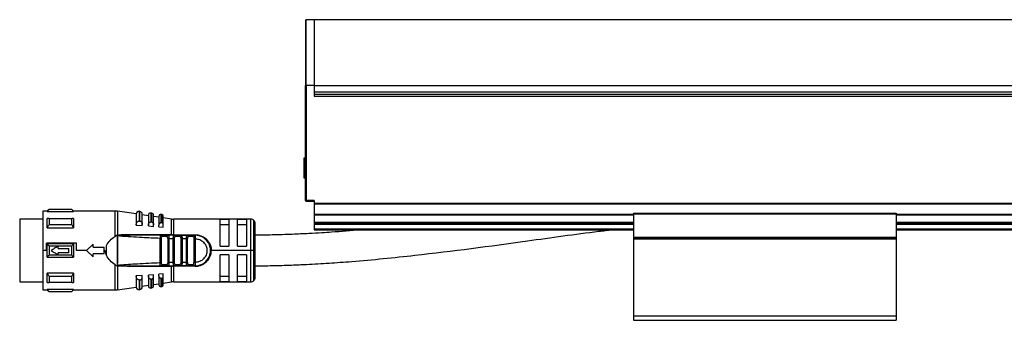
# Model space of a CAD drawing. Header units: millimetres. Extents: x -781 to 2910, y 413 to 796.
# Tile 19 of 21: x 1344 to 1569, y 570 to 639. Entities that reach past the tile are written whole.
import ezdxf

# ---------------------------------------------------------------- set-up
doc = ezdxf.new("R2010")
doc.units = ezdxf.units.MM

# ---------------------------------------------------------------- blocks, each defined once
blk = doc.blocks.new('Drawing View6')
at = {"color": 7, "linetype": 'Continuous', "lineweight": 25}
for p, q in [((-1458.55, 60.76), (-1460.35, 60.76)), ((-1460.35, 45.83), (-1460.35, 60.76)), ((37.45, 60.76), (-1458.55, 60.76)), ((-1460.55, 60.56), (-1460.55, 45.76)), ((-1460.35, 45.76), (-1460.55, 45.76)), ((-1460.55, 19.46), (-1460.55, 45.76)), ((-1460.35, 45.76), (-1460.35, 45.83)), ((-1460.35, 45.76), (-1460.35, 19.46)), ((-1458.55, 45.76), (-1460.35, 45.76)), ((-1458.55, 45.76), (-1458.55, 44.26)), ((-1458.55, 45.76), (37.45, 45.76)), ((-1458.55, 44.26), (37.45, 44.26)), ((-1458.55, 44.25), (-1458.55, 43.26)), ((-1458.55, 43.76), (-1160.55, 43.76)), ((-1458.55, 43.26), (37.45, 43.26)), ((-1460.55, 29.14), (-1460.95, 29.14)), ((-1460.95, 29.14), (-1460.95, 25.87)), ((-1460.95, 25.87), (-1460.95, 24.64)), ((-1460.95, 24.64), (-1460.55, 24.64)), ((-1460.55, 19.46), (-1460.35, 19.46)), ((-1458.55, 19.46), (-1460.35, 19.46)), ((-1460.35, 19.32), (-1460.35, 19.46)), ((-1460.35, 19.26), (-1460.35, 19.32)), ((-1460.35, 19.26), (-1458.55, 19.26)), ((-1458.55, 19.46), (-1458.55, 18.84)), ((-1458.55, 18.84), (37.45, 18.84)), ((-1458.55, 18.84), (-1458.55, 18.7)), ((-1458.55, 18.7), (37.45, 18.7)), ((-1458.55, 18.7), (-1458.55, 16.32)), ((-1519.55, 17.01), (-1520.55, 17.01)), ((-1520.55, 17.01), (-1520.55, 8.01)), ((-1519.15, 17.41), (-1519.55, 17.01)), ((-1519.55, 16.89), (-1519.55, 17.01)), ((-1519.55, 16.89), (-1513.55, 16.89)), ((-1513.95, 17.41), (-1519.15, 17.41)), ((-1513.95, 17.35), (-1519.15, 17.35)), ((-1513.55, 17.01), (-1513.95, 17.41)), ((-1513.95, 17.35), (-1513.95, 17.41)), ((-1504.07, 17.01), (-1513.55, 17.01)), ((-1513.55, 17.01), (-1513.55, 16.89)), ((-1504.07, 11.25), (-1504.07, 17.01)), ((-1499.25, 16.36), (-1503.5, 16.97)), ((-1503.5, 16.97), (-1503.5, 11.5)), ((-1499.25, 16.37), (-1499.25, 13.84)), ((-1498.36, 16.94), (-1498.56, 16.97)), ((-1498.56, 16.97), (-1498.56, 14.74)), ((-1498.36, 14.73), (-1498.36, 16.94)), ((-1497.85, 13.98), (-1497.85, 16.34)), ((-1496.45, 15.96), (-1497.85, 16.16)), ((-1496.45, 16.09), (-1496.45, 13.8)), ((-1495.68, 16.55), (-1495.88, 16.58)), ((-1495.68, 14.52), (-1495.68, 16.55)), ((-1495.25, 13.91), (-1495.25, 16.06)), ((-1494.05, 15.61), (-1495.25, 15.78)), ((-1494.05, 15.86), (-1494.05, 13.78)), ((-1493.39, 16.22), (-1493.59, 16.25)), ((-1493.39, 14.34), (-1493.39, 16.22)), ((-1493.05, 13.86), (-1493.05, 15.83)), ((-1458.55, 16.32), (-1458.55, 16.17)), ((-1458.55, 16.32), (-1385.55, 16.32)), ((-1458.55, 16.17), (-1458.55, 14.46)), ((-1458.55, 16.17), (-1385.55, 16.17)), ((-1385.55, 16.57), (-1385.55, 16.37)), ((-1385.55, 16.57), (-1325.55, 16.57)), ((-1385.55, 16.37), (-1385.55, 11.06)), ((-1385.55, 16.37), (-1325.55, 16.37)), ((-1325.55, 16.57), (-1325.55, 16.37)), ((-1325.55, 16.37), (-1325.55, 11.06)), ((-1325.55, 16.32), (-95.55, 16.32)), ((-1325.55, 16.17), (-95.55, 16.17)), ((-1520.55, 15.14), (-1525.85, 15.14)), ((-1525.85, 15.14), (-1525.85, 0.89)), ((-1519.55, 13.23), (-1519.55, 15.35)), ((-1519.15, 15.35), (-1513.95, 15.35)), ((-1513.95, 13.87), (-1519.15, 13.87)), ((-1499.25, 13.81), (-1499.25, 13.84)), ((-1499.25, 13.81), (-1497.85, 13.72)), ((-1498.65, 14.74), (-1498.56, 14.74)), ((-1497.85, 13.72), (-1497.85, 13.98)), ((-1496.45, 13.62), (-1496.45, 13.8)), ((-1496.45, 13.62), (-1495.25, 13.53)), ((-1495.25, 13.53), (-1495.25, 13.91)), ((-1494.05, 13.44), (-1494.05, 13.78)), ((-1491.15, 15.19), (-1493.05, 15.47)), ((-1493.05, 13.37), (-1493.05, 13.86)), ((-1491.15, 11.61), (-1491.15, 15.19)), ((-1473.05, 15.16), (-1490.72, 15.16)), ((-1490.72, 15.16), (-1490.72, 11.61)), ((-1478.05, 15.09), (-1480.05, 15.09)), ((-1480.05, 9.01), (-1480.05, 15.09)), ((-1480.05, 13.93), (-1478.05, 13.93)), ((-1478.05, 15.09), (-1478.05, 9.01)), ((-1474.05, 15.09), (-1476.05, 15.09)), ((-1476.05, 9.01), (-1476.05, 15.09)), ((-1476.05, 13.93), (-1474.05, 13.93)), ((-1474.05, 15.09), (-1474.05, 9.01)), ((-1473.05, 8.01), (-1473.05, 15.16)), ((-1472.34, 8.01), (-1472.34, 14.87)), ((-1472.05, 8.01), (-1472.05, 14.16)), ((-1458.55, 14.46), (-1458.55, 14.26)), ((-1458.55, 14.46), (-1385.55, 14.46)), ((-1458.55, 14.26), (-1458.55, 14.06)), ((-1458.55, 14.26), (-1385.55, 14.26)), ((-1458.55, 14.06), (-1458.55, 12.96)), ((-1458.55, 14.06), (-1385.55, 14.06)), ((-1325.55, 14.46), (-95.55, 14.46)), ((-1325.55, 14.26), (-95.55, 14.26)), ((-1325.55, 14.06), (-95.55, 14.06)), ((-1519.55, 13.23), (-1513.55, 13.23)), ((-1503.55, 11.5), (-1504.07, 11.25)), ((-1503.55, 11.5), (-1503.56, 4.52)), ((-1503.48, 11.5), (-1503.49, 6.15)), ((-1503.04, 11.37), (-1503.19, 11.41)), ((-1491.15, 11.61), (-1500.81, 11.63)), ((-1494.05, 13.44), (-1493.05, 13.37)), ((-1493.56, 11.51), (-1493.48, 11.49)), ((-1491.98, 11.51), (-1493.56, 11.51)), ((-1492.06, 11.49), (-1491.98, 11.51)), ((-1491.98, 11.51), (-1491.91, 11.48)), ((-1490.72, 11.51), (-1490.72, 11.61)), ((-1489.04, 11.51), (-1490.48, 11.51)), ((-1489.04, 11.51), (-1489.12, 11.49)), ((-1489.04, 11.51), (-1488.96, 11.48)), ((-1489.04, 11.51), (-1487.44, 11.51)), ((-1486.07, 11.51), (-1487.44, 11.51)), ((-1486.02, 11.5), (-1486.15, 11.49)), ((-1485.97, 11.49), (-1486.07, 11.51)), ((-1486.07, 11.51), (-1485.75, 11.51)), ((-1458.55, 12.96), (-1458.55, 12.76)), ((-1458.55, 12.96), (-1385.55, 12.96)), ((-1458.55, 12.76), (-1385.55, 12.76)), ((-1325.55, 12.96), (-95.55, 12.96)), ((-1325.55, 12.76), (-95.55, 12.76)), ((-1519.75, 8.01), (-1519.75, 9.67)), ((-1512.84, 9.67), (-1519.75, 9.67)), ((-1519.55, 6.51), (-1519.55, 9.51)), ((-1513.55, 9.51), (-1519.55, 9.51)), ((-1519.15, 9.07), (-1513.95, 9.07)), ((-1517.05, 8.51), (-1517.05, 9.01)), ((-1512.84, 8.01), (-1512.84, 9.67)), ((-1510.55, 8.01), (-1509.05, 9.46)), ((-1509.05, 8.76), (-1509.05, 9.46)), ((-1506.05, 6.87), (-1506.05, 9.15)), ((-1493.76, 5.17), (-1493.76, 10.85)), ((-1493.47, 5.17), (-1493.47, 10.85)), ((-1492.2, 11.21), (-1493.33, 11.21)), ((-1492.03, 10.79), (-1492.03, 5.23)), ((-1491.74, 10.79), (-1491.74, 5.23)), ((-1490.76, 10.77), (-1490.47, 10.77)), ((-1490.76, 5.26), (-1490.76, 10.77)), ((-1490.47, 5.26), (-1490.47, 10.77)), ((-1489.24, 11.21), (-1490.27, 11.21)), ((-1489.03, 10.73), (-1489.03, 5.29)), ((-1488.74, 10.73), (-1487.76, 10.72)), ((-1488.74, 10.73), (-1488.74, 5.29)), ((-1487.76, 5.3), (-1487.76, 10.72)), ((-1487.47, 5.3), (-1487.47, 10.72)), ((-1486.26, 11.21), (-1487.24, 11.21)), ((-1486.03, 10.71), (-1486.03, 5.31)), ((-1485.75, 10.93), (-1485.74, 10.71)), ((-1485.74, 10.71), (-1485.74, 5.31)), ((-1480.05, 9.01), (-1478.05, 9.01)), ((-1476.05, 9.01), (-1474.05, 9.01)), ((-1385.55, 11.06), (-1385.55, 10.86)), ((-1385.55, 11.06), (-1325.55, 11.06)), ((-1385.55, 10.86), (-1325.55, 10.86)), ((-1385.55, 10.86), (-1385.55, 10.66)), ((-1385.55, 10.66), (-1325.55, 10.66)), ((-1385.55, 10.66), (-1385.55, -6.94)), ((-1325.55, 11.06), (-1325.55, 10.86)), ((-1325.55, 10.86), (-1325.55, 10.66)), ((-1325.55, 10.66), (-1325.55, -6.94)), ((-1519.75, 8.01), (-1520.55, 8.01)), ((-1520.55, 8.01), (-1520.55, -0.99)), ((-1513.95, 6.95), (-1519.15, 6.95)), ((-1517.05, 8.51), (-1514.65, 8.51)), ((-1514.65, 7.51), (-1517.05, 7.51)), ((-1517.05, 7.01), (-1517.05, 7.51)), ((-1514.65, 7.51), (-1514.65, 8.51)), ((-1510.55, 8.01), (-1512.84, 8.01)), ((-1509.05, 6.56), (-1510.55, 8.01)), ((-1509.05, 8.76), (-1506.55, 8.76)), ((-1506.55, 7.26), (-1509.05, 7.26)), ((-1509.05, 6.56), (-1509.05, 7.26)), ((-1506.55, 7.26), (-1506.55, 8.76)), ((-1506.55, 8.01), (-1506.32, 8.01)), ((-1473.05, 8.01), (-1482.05, 8.01)), ((-1478.05, 7.01), (-1480.05, 7.01)), ((-1480.05, 0.93), (-1480.05, 7.01)), ((-1478.05, 7.01), (-1478.05, 0.93)), ((-1474.05, 7.01), (-1476.05, 7.01)), ((-1476.05, 0.93), (-1476.05, 7.01)), ((-1474.05, 7.01), (-1474.05, 0.93)), ((-1472.34, 8.01), (-1473.05, 8.01)), ((-1473.05, 0.86), (-1473.05, 8.01)), ((-1472.05, 8.01), (-1472.34, 8.01)), ((-1472.34, 1.15), (-1472.34, 8.01)), ((-1472.05, 1.86), (-1472.05, 8.01)), ((-1519.55, 6.51), (-1513.55, 6.51)), ((-1504.07, -0.99), (-1504.07, 4.77)), ((-1503.5, 4.95), (-1503.49, 5.21)), ((-1503.5, 4.95), (-1503.5, 4.8)), ((-1503.5, 4.8), (-1503.5, 4.52)), ((-1503.27, 4.61), (-1503.5, 4.52)), ((-1503.5, 4.52), (-1503.5, -0.95)), ((-1503.49, 6.15), (-1503.49, 5.21)), ((-1503.35, 4.51), (-1501.44, 4.51)), ((-1503.27, 4.61), (-1503.04, 4.65)), ((-1493.56, 4.51), (-1491.98, 4.51)), ((-1493.33, 4.81), (-1492.2, 4.81)), ((-1491.98, 4.51), (-1492.06, 4.53)), ((-1490.76, 5.26), (-1490.47, 5.26)), ((-1490.48, 4.51), (-1490.56, 4.54)), ((-1490.48, 4.51), (-1490.4, 4.53)), ((-1490.48, 4.51), (-1489.04, 4.51)), ((-1490.27, 4.81), (-1489.24, 4.81)), ((-1489.04, 4.51), (-1489.12, 4.53)), ((-1487.44, 4.51), (-1489.04, 4.51)), ((-1487.76, 5.3), (-1488.74, 5.29)), ((-1487.44, 4.51), (-1487.53, 4.54)), ((-1487.44, 4.51), (-1486.07, 4.51)), ((-1487.24, 4.81), (-1486.26, 4.81)), ((-1486.15, 4.53), (-1486.02, 4.53)), ((-1485.97, 4.54), (-1486.07, 4.51)), ((-1485.75, 4.51), (-1486.07, 4.51)), ((-1485.74, 5.31), (-1485.75, 5.1)), ((-1513.55, 2.8), (-1519.55, 2.8)), ((-1513.55, 2.8), (-1513.55, 0.68)), ((-1500.81, 4.39), (-1491.15, 4.41)), ((-1497.85, 2.31), (-1499.25, 2.21)), ((-1497.85, 2.04), (-1497.85, 2.31)), ((-1495.25, 2.49), (-1496.45, 2.41)), ((-1496.45, 2.22), (-1496.45, 2.41)), ((-1495.25, 2.11), (-1495.25, 2.49)), ((-1493.05, 2.65), (-1494.05, 2.58)), ((-1494.05, 2.24), (-1494.05, 2.58)), ((-1493.05, 2.16), (-1493.05, 2.65)), ((-1491.15, 0.83), (-1491.15, 4.41)), ((-1485.75, 4.41), (-1490.72, 4.41)), ((-1490.72, 4.41), (-1490.72, 0.86)), ((-1525.85, 0.89), (-1520.55, 0.89)), ((-1519.15, 2.15), (-1513.95, 2.15)), ((-1513.95, 0.68), (-1519.15, 0.68)), ((-1499.25, 2.19), (-1499.25, 2.21)), ((-1499.25, 2.19), (-1499.25, -0.35)), ((-1498.56, 1.28), (-1498.65, 1.28)), ((-1498.56, 1.28), (-1498.56, -0.94)), ((-1498.36, -0.92), (-1498.36, 1.3)), ((-1497.85, -0.32), (-1497.85, 2.04)), ((-1497.85, -0.13), (-1496.45, 0.07)), ((-1496.45, 2.22), (-1496.45, -0.06)), ((-1495.88, 1.49), (-1495.88, -0.56)), ((-1495.68, -0.53), (-1495.68, 1.5)), ((-1495.25, -0.03), (-1495.25, 2.11)), ((-1495.25, 0.24), (-1494.05, 0.41)), ((-1494.05, 2.24), (-1494.05, 0.17)), ((-1493.59, 1.66), (-1493.59, -0.23)), ((-1493.39, -0.2), (-1493.39, 1.68)), ((-1493.05, 0.2), (-1493.05, 2.16)), ((-1493.05, 0.56), (-1491.15, 0.83)), ((-1490.72, 0.86), (-1473.05, 0.86)), ((-1478.05, 2.1), (-1480.05, 2.1)), ((-1480.05, 0.93), (-1478.05, 0.93)), ((-1474.05, 2.1), (-1476.05, 2.1)), ((-1476.05, 0.93), (-1474.05, 0.93)), ((-1520.55, -0.99), (-1519.55, -0.99)), ((-1519.55, -0.99), (-1519.55, -0.86)), ((-1513.55, -0.86), (-1519.55, -0.86)), ((-1519.55, -0.99), (-1519.15, -1.39)), ((-1519.15, -1.33), (-1513.95, -1.33)), ((-1519.15, -1.33), (-1519.15, -1.39)), ((-1519.15, -1.39), (-1513.95, -1.39)), ((-1513.95, -1.39), (-1513.55, -0.99)), ((-1513.55, -0.86), (-1513.55, -0.99)), ((-1513.55, -0.99), (-1504.07, -0.99)), ((-1503.5, -0.95), (-1499.25, -0.34)), ((-1498.56, -0.94), (-1498.36, -0.92)), ((-1495.88, -0.56), (-1495.68, -0.53)), ((-1493.59, -0.23), (-1493.39, -0.2)), ((-1385.55, -6.94), (-1325.55, -6.94)), ((-1385.55, -6.94), (-1385.55, -7.94)), ((-1385.55, -7.94), (-1325.55, -7.94)), ((-1325.55, -6.94), (-1325.55, -7.94))]:
    blk.add_line(p, q, dxfattribs=at)
at = {"color": 7, "linetype": 'Continuous', "lineweight": 25, "flags": 128}
for points in [[(-1495.88, 16.58), (-1495.88, 16.45), (-1495.88, 16.05), (-1495.88, 15.41), (-1495.88, 14.54)], [(-1493.59, 16.25), (-1493.59, 16.13), (-1493.59, 15.76), (-1493.59, 15.17), (-1493.59, 14.36)], [(-1519.15, 15.35), (-1519.15, 15.18), (-1519.15, 15.01), (-1519.15, 14.83), (-1519.15, 14.65), (-1519.15, 14.46), (-1519.15, 14.27), (-1519.15, 14.07), (-1519.15, 13.87)], [(-1513.95, 13.87), (-1513.95, 14.07), (-1513.95, 14.27), (-1513.95, 14.46), (-1513.95, 14.65), (-1513.95, 14.83), (-1513.95, 15.01), (-1513.95, 15.18), (-1513.95, 15.35)], [(-1513.55, 15.35), (-1513.55, 15.12), (-1513.55, 14.89), (-1513.55, 14.64), (-1513.55, 14.38), (-1513.55, 14.1), (-1513.55, 13.82), (-1513.55, 13.53), (-1513.55, 13.23)], [(-1498.36, 14.73), (-1498.48, 14.73), (-1498.56, 14.74)], [(-1495.68, 14.52), (-1495.79, 14.53), (-1495.88, 14.54)], [(-1493.39, 14.34), (-1493.51, 14.35), (-1493.59, 14.36)], [(-1490.72, 11.61), (-1487.94, 11.61), (-1485.75, 11.61)], [(-1487.44, 11.51), (-1487.4, 11.51), (-1487.36, 11.49), (-1487.33, 11.46), (-1487.3, 11.42), (-1487.27, 11.38), (-1487.26, 11.33), (-1487.25, 11.27), (-1487.24, 11.21)], [(-1519.15, 9.07), (-1519.15, 8.8), (-1519.15, 8.54), (-1519.15, 8.28), (-1519.15, 8.01), (-1519.15, 7.75), (-1519.15, 7.48), (-1519.15, 7.22), (-1519.15, 6.95)], [(-1513.95, 6.95), (-1513.95, 7.22), (-1513.95, 7.48), (-1513.95, 7.75), (-1513.95, 8.01), (-1513.95, 8.28), (-1513.95, 8.54), (-1513.95, 8.8), (-1513.95, 9.07)], [(-1513.55, 9.51), (-1513.55, 9.14), (-1513.55, 8.76), (-1513.55, 8.39), (-1513.55, 8.01), (-1513.55, 7.63), (-1513.55, 7.26), (-1513.55, 6.88), (-1513.55, 6.51)], [(-1487.44, 4.51), (-1487.4, 4.52), (-1487.36, 4.53), (-1487.33, 4.56), (-1487.3, 4.6), (-1487.27, 4.64), (-1487.26, 4.7), (-1487.25, 4.75), (-1487.24, 4.81)], [(-1519.55, 0.68), (-1519.55, 0.9), (-1519.55, 1.14), (-1519.55, 1.39), (-1519.55, 1.65), (-1519.55, 1.92), (-1519.55, 2.2), (-1519.55, 2.49), (-1519.55, 2.8)], [(-1519.15, 2.15), (-1519.15, 1.95), (-1519.15, 1.75), (-1519.15, 1.56), (-1519.15, 1.37), (-1519.15, 1.19), (-1519.15, 1.01), (-1519.15, 0.84), (-1519.15, 0.68)], [(-1513.95, 0.68), (-1513.95, 0.84), (-1513.95, 1.01), (-1513.95, 1.19), (-1513.95, 1.37), (-1513.95, 1.56), (-1513.95, 1.75), (-1513.95, 1.95), (-1513.95, 2.15)], [(-1498.56, 1.28), (-1498.45, 1.29), (-1498.36, 1.3)], [(-1495.88, 1.49), (-1495.77, 1.49), (-1495.68, 1.5)], [(-1493.59, 1.66), (-1493.48, 1.67), (-1493.39, 1.68)]]:
    blk.add_lwpolyline(points, dxfattribs=at)
at = {"color": 7, "linetype": 'Continuous', "lineweight": 25}
for centre, radius, start, end in [((-1460.35, 60.56), 0.2, 90, 179.9861), ((-1460.35, 19.46), 0.2, 180, 270), ((-1376.08, 17.4), 143.07, 179.9966, 180.0205), ((-1504.07, 13.01), 4, 81.8101, 90), ((-1498.65, 16.37), 0.6, 81.8101, 180), ((-1498.45, 16.34), 0.6, 0, 81.8101), ((-1495.95, 16.09), 0.5, 81.8101, 180), ((-1495.75, 16.06), 0.5, 0, 81.8101), ((-1493.65, 15.86), 0.4, 81.8101, 180), ((-1493.45, 15.83), 0.4, 0, 81.8101), ((-1490.72, 18.16), 3, 261.8101, 270), ((-1473.05, 14.16), 1, 45, 90), ((-1473.05, 14.16), 1, 0, 45), ((-1491, 11.6), 0.142, 174.212, 217.4335), ((-1490.54, 11.25), 0.267, 351.7558, 78.1684), ((-1485.75, 8.01), 3.5, 270, 90.0007), ((-1493.6, 4.78), 0.273, 278.1777, 6.3357), ((-1491, 4.42), 0.142, 142.5755, 185.7889), ((-1330.13, 4.43), 160.59, 179.9707, 180.0061), ((-1490.54, 4.77), 0.267, 281.8315, 8.2444), ((-1493.65, 0.17), 0.4, 180, 278.1899), ((-1493.45, 0.2), 0.4, 278.1899, 360), ((-1490.72, -2.14), 3, 90, 98.1899), ((-1473.05, 1.86), 1, 270, 315), ((-1473.05, 1.86), 1, 315, 0), ((-1657.04, -1.38), 143.09, 359.9966, 0.0205), ((-1504.07, 3.01), 4, 270, 278.1899), ((-1498.65, -0.35), 0.6, 180, 278.1899), ((-1498.45, -0.32), 0.6, 278.1899, 0), ((-1495.95, -0.06), 0.5, 180, 278.1899), ((-1495.75, -0.03), 0.5, 278.1899, 0)]:
    blk.add_arc(centre, radius, start, end, dxfattribs=at)
for points, knots in [([(-1458.55, 60.76), (-1458.55, 60.7), (-1458.55, 60.59), (-1458.55, 59.7), (-1458.55, 58.31), (-1458.55, 56.43), (-1458.55, 54.14), (-1458.55, 51.53), (-1458.55, 48.7), (-1458.55, 46.74), (-1458.55, 45.76)], [0, 0, 0, 0, 0.124989, 0.24999, 0.374992, 0.499994, 0.624995, 0.749997, 0.874998, 1, 1, 1, 1]), ([(-1519.55, 16.89), (-1519.48, 16.97), (-1519.35, 17.13), (-1519.21, 17.28), (-1519.15, 17.35)], [0, 0, 0, 0, 0.553792, 1, 1, 1, 1]), ([(-1513.95, 17.35), (-1513.87, 17.26), (-1513.74, 17.11), (-1513.61, 16.95), (-1513.55, 16.89)], [0, 0, 0, 0, 0.566189, 1, 1, 1, 1]), ([(-1519.15, 15.35), (-1519.23, 15.35), (-1519.36, 15.35), (-1519.49, 15.35), (-1519.55, 15.35)], [0, 0, 0, 0, 0.566235, 1, 1, 1, 1]), ([(-1519.55, 13.23), (-1519.48, 13.35), (-1519.35, 13.56), (-1519.21, 13.77), (-1519.15, 13.87)], [0, 0, 0, 0, 0.553792, 1, 1, 1, 1]), ([(-1513.55, 15.35), (-1513.62, 15.35), (-1513.75, 15.35), (-1513.89, 15.35), (-1513.95, 15.35)], [0, 0, 0, 0, 0.553742, 1, 1, 1, 1]), ([(-1513.95, 13.87), (-1513.87, 13.75), (-1513.74, 13.54), (-1513.61, 13.32), (-1513.55, 13.23)], [0, 0, 0, 0, 0.566189, 1, 1, 1, 1]), ([(-1499.25, 13.84), (-1499.24, 13.96), (-1499.22, 14.2), (-1499.07, 14.49), (-1498.9, 14.65), (-1498.76, 14.72), (-1498.68, 14.73), (-1498.65, 14.74)], [0, 0, 0, 0, 0.325938, 0.603471, 0.815327, 0.910521, 1, 1, 1, 1]), ([(-1498.36, 14.73), (-1498.33, 14.72), (-1498.27, 14.71), (-1498.15, 14.66), (-1498, 14.53), (-1497.87, 14.29), (-1497.86, 14.09), (-1497.85, 13.98)], [0, 0, 0, 0, 0.095969, 0.193666, 0.400239, 0.664134, 1, 1, 1, 1]), ([(-1496.45, 13.8), (-1496.44, 13.9), (-1496.43, 14.08), (-1496.31, 14.32), (-1496.17, 14.46), (-1496.04, 14.52), (-1495.98, 14.53), (-1495.95, 14.53)], [0, 0, 0, 0, 0.30579, 0.570569, 0.801387, 0.904132, 1, 1, 1, 1]), ([(-1495.95, 14.53), (-1495.94, 14.54), (-1495.91, 14.54), (-1495.89, 14.54), (-1495.88, 14.54)], [0, 0, 0, 0, 0.559949, 1, 1, 1, 1]), ([(-1495.68, 14.52), (-1495.65, 14.52), (-1495.6, 14.51), (-1495.5, 14.47), (-1495.38, 14.36), (-1495.27, 14.16), (-1495.26, 14), (-1495.25, 13.91)], [0, 0, 0, 0, 0.0973422, 0.1964691, 0.4058392, 0.6696995, 1, 1, 1, 1]), ([(-1493.65, 14.36), (-1493.7, 14.35), (-1493.8, 14.32), (-1493.93, 14.2), (-1494.03, 14.01), (-1494.04, 13.86), (-1494.05, 13.78)], [0, 0, 0, 0, 0.1849, 0.408712, 0.685985, 1, 1, 1, 1]), ([(-1493.65, 14.36), (-1493.64, 14.36), (-1493.62, 14.36), (-1493.6, 14.36), (-1493.59, 14.36)], [0, 0, 0, 0, 0.559946, 1, 1, 1, 1]), ([(-1493.05, 13.86), (-1493.06, 13.93), (-1493.07, 14.06), (-1493.15, 14.22), (-1493.25, 14.3), (-1493.33, 14.34), (-1493.37, 14.34), (-1493.39, 14.34)], [0, 0, 0, 0, 0.3239212, 0.5873998, 0.803788, 0.9012293, 1, 1, 1, 1]), ([(-1503.5, 11.5), (-1503.51, 11.5), (-1503.53, 11.51), (-1503.55, 11.5), (-1503.55, 11.5)], [0, 0, 0, 0, 0.500602, 1, 1, 1, 1]), ([(-1503.5, 11.5), (-1503.5, 11.5), (-1503.49, 11.5), (-1503.48, 11.5), (-1503.48, 11.5)], [0, 0, 0, 0, 0.5557215, 1, 1, 1, 1]), ([(-1503.27, 11.42), (-1503.31, 11.43), (-1503.38, 11.46), (-1503.45, 11.49), (-1503.48, 11.5)], [0, 0, 0, 0, 0.559552, 1, 1, 1, 1]), ([(-1500.81, 11.63), (-1501.3, 11.62), (-1502.03, 11.62), (-1502.79, 11.58), (-1503.11, 11.53), (-1503.21, 11.5), (-1503.26, 11.46), (-1503.27, 11.45), (-1503.27, 11.44), (-1503.27, 11.43), (-1503.27, 11.42), (-1503.27, 11.42)], [0, 0, 0, 0, 0.5806363, 0.8658055, 0.9061991, 0.9694413, 0.9816748, 0.9866619, 0.9911675, 0.9954991, 1, 1, 1, 1]), ([(-1503.27, 11.42), (-1503.26, 11.42), (-1503.25, 11.41), (-1503.22, 11.41), (-1503.2, 11.4), (-1503.19, 11.4), (-1503.19, 11.4), (-1503.19, 11.4), (-1503.19, 11.4), (-1503.19, 11.41), (-1503.19, 11.41)], [0, 0, 0, 0, 0.219058, 0.584738, 0.867155, 0.887733, 0.906757, 0.926, 0.947181, 1, 1, 1, 1]), ([(-1503.21, 11.45), (-1503.22, 11.45), (-1503.23, 11.45), (-1503.24, 11.45), (-1503.25, 11.44), (-1503.25, 11.44), (-1503.25, 11.44), (-1503.25, 11.44), (-1503.25, 11.43), (-1503.25, 11.43)], [0, 0, 0, 0, 0.571754, 0.690168, 0.803366, 0.861897, 0.911571, 0.955977, 1, 1, 1, 1]), ([(-1503.25, 11.43), (-1503.25, 11.43), (-1503.25, 11.43), (-1503.24, 11.42), (-1503.22, 11.42), (-1503.2, 11.41), (-1503.19, 11.41)], [0, 0, 0, 0, 0.068493, 0.149045, 0.357724, 1, 1, 1, 1]), ([(-1503.21, 11.45), (-1502.81, 11.47), (-1502, 11.51), (-1501.19, 11.51), (-1500.78, 11.51)], [0, 0, 0, 0, 0.49694, 1, 1, 1, 1]), ([(-1503.04, 11.37), (-1501.31, 11.25), (-1498.22, 11.03), (-1495.12, 10.91), (-1493.76, 10.85)], [0, 0, 0, 0, 0.559906, 1, 1, 1, 1]), ([(-1501.11, 11.51), (-1501.05, 11.51), (-1500.95, 11.51), (-1500.84, 11.52), (-1500.79, 11.52)], [0, 0, 0, 0, 0.499654, 1, 1, 1, 1]), ([(-1500.78, 11.51), (-1500.78, 11.51), (-1500.79, 11.51), (-1500.79, 11.51), (-1500.79, 11.53), (-1500.8, 11.55), (-1500.81, 11.58), (-1500.81, 11.61), (-1500.81, 11.63)], [0, 0, 0, 0, 0.049755, 0.133456, 0.408467, 0.532389, 0.771005, 1, 1, 1, 1]), ([(-1493.56, 11.51), (-1494.91, 11.51), (-1497.32, 11.51), (-1499.73, 11.51), (-1500.78, 11.51)], [0, 0, 0, 0, 0.560034, 1, 1, 1, 1]), ([(-1493.56, 11.51), (-1493.6, 11.5), (-1493.65, 11.49), (-1493.69, 11.41), (-1493.72, 11.31), (-1493.74, 11.18), (-1493.75, 11.02), (-1493.75, 10.91), (-1493.76, 10.85)], [0, 0, 0, 0, 0.2548084, 0.3825468, 0.5087663, 0.6919106, 0.8306334, 1, 1, 1, 1]), ([(-1493.47, 11.49), (-1493.51, 11.5), (-1493.57, 11.51), (-1493.61, 11.49), (-1493.62, 11.49)], [0, 0, 0, 0, 0.7927763, 1, 1, 1, 1]), ([(-1493.48, 11.49), (-1493.48, 11.49), (-1493.45, 11.48), (-1493.4, 11.43), (-1493.34, 11.33), (-1493.33, 11.25), (-1493.33, 11.21)], [0, 0, 0, 0, 0.0172161, 0.3448107, 0.6724054, 1, 1, 1, 1]), ([(-1492.2, 11.21), (-1492.2, 11.25), (-1492.19, 11.33), (-1492.14, 11.43), (-1492.09, 11.48), (-1492.06, 11.49), (-1492.06, 11.49)], [0, 0, 0, 0, 0.3277106, 0.6554212, 0.9831318, 1, 1, 1, 1]), ([(-1491.91, 11.49), (-1491.92, 11.49), (-1491.96, 11.51), (-1492.02, 11.5), (-1492.07, 11.49)], [0, 0, 0, 0, 0.199882, 1, 1, 1, 1]), ([(-1490.48, 11.51), (-1490.76, 11.51), (-1491.26, 11.51), (-1491.76, 11.51), (-1491.98, 11.51)], [0, 0, 0, 0, 0.560006, 1, 1, 1, 1]), ([(-1491.91, 11.48), (-1491.89, 11.48), (-1491.85, 11.47), (-1491.82, 11.4), (-1491.78, 11.29), (-1491.76, 11.12), (-1491.74, 10.94), (-1491.74, 10.84), (-1491.74, 10.79)], [0, 0, 0, 0, 0.111874, 0.262926, 0.414881, 0.698117, 0.848784, 1, 1, 1, 1]), ([(-1491.15, 11.61), (-1491.11, 11.61), (-1491.04, 11.61), (-1490.96, 11.61), (-1490.93, 11.61)], [0, 0, 0, 0, 0.5599328, 1, 1, 1, 1]), ([(-1490.72, 11.61), (-1490.76, 11.61), (-1490.83, 11.61), (-1490.9, 11.61), (-1490.93, 11.61)], [0, 0, 0, 0, 0.559726, 1, 1, 1, 1]), ([(-1490.76, 10.77), (-1490.76, 10.82), (-1490.75, 10.93), (-1490.74, 11.12), (-1490.71, 11.28), (-1490.67, 11.4), (-1490.61, 11.49), (-1490.53, 11.5), (-1490.48, 11.51)], [0, 0, 0, 0, 0.132336, 0.260797, 0.490495, 0.620539, 0.749428, 1, 1, 1, 1]), ([(-1490.4, 11.49), (-1490.45, 11.5), (-1490.51, 11.51), (-1490.55, 11.49), (-1490.56, 11.49)], [0, 0, 0, 0, 0.831979, 1, 1, 1, 1]), ([(-1489.12, 11.49), (-1489.12, 11.49), (-1489.14, 11.48), (-1489.19, 11.43), (-1489.24, 11.33), (-1489.24, 11.25), (-1489.24, 11.21)], [0, 0, 0, 0, 0.017874, 0.345249, 0.672625, 1, 1, 1, 1]), ([(-1488.96, 11.49), (-1488.96, 11.49), (-1489.01, 11.51), (-1489.07, 11.5), (-1489.12, 11.49)], [0, 0, 0, 0, 0.1524244, 1, 1, 1, 1]), ([(-1488.96, 11.48), (-1488.93, 11.48), (-1488.89, 11.47), (-1488.84, 11.39), (-1488.79, 11.27), (-1488.76, 11.09), (-1488.74, 10.89), (-1488.74, 10.79), (-1488.74, 10.73)], [0, 0, 0, 0, 0.1273518, 0.2753003, 0.4253054, 0.7041072, 0.8498974, 1, 1, 1, 1]), ([(-1487.76, 10.72), (-1487.76, 10.78), (-1487.75, 10.91), (-1487.74, 11.08), (-1487.71, 11.22), (-1487.67, 11.37), (-1487.59, 11.49), (-1487.49, 11.5), (-1487.44, 11.51)], [0, 0, 0, 0, 0.145861, 0.284683, 0.416939, 0.543177, 0.7791, 1, 1, 1, 1]), ([(-1487.36, 11.49), (-1487.41, 11.5), (-1487.47, 11.51), (-1487.52, 11.49), (-1487.53, 11.49)], [0, 0, 0, 0, 0.8573313, 1, 1, 1, 1]), ([(-1486.14, 11.49), (-1486.17, 11.47), (-1486.21, 11.43), (-1486.26, 11.33), (-1486.26, 11.25), (-1486.26, 11.21)], [0, 0, 0, 0, 0.333254, 0.666627, 1, 1, 1, 1]), ([(-1485.97, 11.49), (-1485.98, 11.49), (-1486.03, 11.51), (-1486.1, 11.5), (-1486.15, 11.49)], [0, 0, 0, 0, 0.1917171, 1, 1, 1, 1]), ([(-1486.07, 11.51), (-1486.1, 11.51), (-1486.12, 11.51), (-1486.14, 11.49), (-1486.14, 11.49)], [0, 0, 0, 0, 0.999643, 1, 1, 1, 1]), ([(-1485.75, 10.93), (-1485.76, 11.01), (-1485.77, 11.18), (-1485.83, 11.36), (-1485.89, 11.47), (-1485.95, 11.48), (-1485.97, 11.49)], [0, 0, 0, 0, 0.291978, 0.587462, 0.894649, 1, 1, 1, 1]), ([(-1485.75, 11.61), (-1485.55, 11.61), (-1485.12, 11.59), (-1484.46, 11.4), (-1483.77, 11.09), (-1483.16, 10.62), (-1482.66, 10.04), (-1482.31, 9.38), (-1482.08, 8.69), (-1482.06, 8.23), (-1482.05, 8.01)], [0, 0, 0, 0, 0.100297, 0.22208, 0.35706, 0.494645, 0.628497, 0.762991, 0.888425, 1, 1, 1, 1]), ([(-1447.5, 12.76), (-1447.65, 12.74), (-1450.01, 12.52), (-1453.11, 12.29), (-1457.06, 12.03), (-1460.04, 11.86), (-1463.83, 11.69), (-1467.92, 11.55), (-1470.75, 11.53), (-1472.05, 11.52)], [0, 0, 0, 0, 0.0178057, 0.289681, 0.3790032, 0.5004821, 0.6546449, 0.8414762, 1, 1, 1, 1]), ([(-1472.05, 4.52), (-1470.75, 4.53), (-1467.98, 4.55), (-1464.07, 4.67), (-1460.58, 4.82), (-1457.72, 4.98), (-1455.15, 5.14), (-1452.58, 5.31), (-1446.03, 5.82), (-1431.75, 7.25), (-1412.95, 9.75), (-1397.95, 11.89), (-1391.48, 12.64), (-1390.47, 12.76)], [0, 0, 0, 0, 0.047434, 0.101247, 0.143236, 0.175008, 0.205858, 0.237321, 0.26935, 0.446114, 0.761813, 0.962721, 1, 1, 1, 1]), ([(-1519.15, 9.07), (-1519.23, 9.15), (-1519.36, 9.3), (-1519.49, 9.45), (-1519.55, 9.51)], [0, 0, 0, 0, 0.566189, 1, 1, 1, 1]), ([(-1517.05, 9.01), (-1517.35, 8.82), (-1517.88, 8.49), (-1518.42, 8.16), (-1518.65, 8.01)], [0, 0, 0, 0, 0.559988, 1, 1, 1, 1]), ([(-1513.55, 9.51), (-1513.62, 9.43), (-1513.75, 9.28), (-1513.89, 9.13), (-1513.95, 9.07)], [0, 0, 0, 0, 0.553792, 1, 1, 1, 1]), ([(-1506.05, 9.15), (-1505.79, 9.56), (-1505.27, 10.4), (-1504.47, 10.96), (-1504.07, 11.25)], [0, 0, 0, 0, 0.496428, 1, 1, 1, 1]), ([(-1493.47, 10.85), (-1493.47, 10.91), (-1493.46, 11.01), (-1493.44, 11.13), (-1493.39, 11.2), (-1493.35, 11.21), (-1493.33, 11.21)], [0, 0, 0, 0, 0.306116, 0.590246, 0.796606, 1, 1, 1, 1]), ([(-1492.03, 10.79), (-1492.03, 10.85), (-1492.04, 10.96), (-1492.06, 11.08), (-1492.09, 11.15), (-1492.12, 11.19), (-1492.16, 11.21), (-1492.19, 11.21), (-1492.2, 11.21)], [0, 0, 0, 0, 0.295847, 0.552757, 0.665884, 0.776093, 0.88594, 1, 1, 1, 1]), ([(-1491.74, 10.79), (-1491.56, 10.79), (-1491.23, 10.78), (-1490.9, 10.77), (-1490.76, 10.77)], [0, 0, 0, 0, 0.559996, 1, 1, 1, 1]), ([(-1490.47, 10.77), (-1490.47, 10.83), (-1490.47, 10.92), (-1490.45, 11.03), (-1490.43, 11.09), (-1490.41, 11.15), (-1490.37, 11.18), (-1490.33, 11.21), (-1490.29, 11.21), (-1490.27, 11.21)], [0, 0, 0, 0, 0.272106, 0.413768, 0.538864, 0.650801, 0.761419, 0.87618, 1, 1, 1, 1]), ([(-1489.24, 11.21), (-1489.22, 11.21), (-1489.18, 11.21), (-1489.14, 11.18), (-1489.1, 11.14), (-1489.06, 11.06), (-1489.04, 10.92), (-1489.03, 10.8), (-1489.03, 10.73)], [0, 0, 0, 0, 0.1232946, 0.238521, 0.3514701, 0.4682735, 0.7259159, 1, 1, 1, 1]), ([(-1487.47, 10.72), (-1487.47, 10.74), (-1487.47, 10.81), (-1487.46, 10.94), (-1487.43, 11.06), (-1487.39, 11.14), (-1487.35, 11.18), (-1487.3, 11.21), (-1487.26, 11.21), (-1487.24, 11.21)], [0, 0, 0, 0, 0.099379, 0.282431, 0.560494, 0.673864, 0.781998, 0.88923, 1, 1, 1, 1]), ([(-1486.26, 11.21), (-1486.25, 11.21), (-1486.21, 11.21), (-1486.16, 11.18), (-1486.12, 11.14), (-1486.08, 11.08), (-1486.06, 11.01), (-1486.04, 10.89), (-1486.03, 10.78), (-1486.03, 10.71)], [0, 0, 0, 0, 0.100004, 0.203833, 0.318994, 0.435559, 0.573982, 0.710878, 1, 1, 1, 1]), ([(-1485.74, 10.71), (-1485.39, 10.67), (-1484.69, 10.59), (-1483.79, 9.96), (-1483.19, 9.07), (-1482.98, 8.01), (-1483.19, 6.95), (-1483.79, 6.06), (-1484.69, 5.44), (-1485.39, 5.35), (-1485.74, 5.31)], [0, 0, 0, 0, 0.124999, 0.249999, 0.374999, 0.499999, 0.624999, 0.749999, 0.874999, 1, 1, 1, 1]), ([(-1519.55, 6.51), (-1519.48, 6.59), (-1519.35, 6.74), (-1519.21, 6.89), (-1519.15, 6.95)], [0, 0, 0, 0, 0.553792, 1, 1, 1, 1]), ([(-1518.65, 8.01), (-1518.35, 7.82), (-1517.82, 7.49), (-1517.28, 7.16), (-1517.05, 7.01)], [0, 0, 0, 0, 0.559989, 1, 1, 1, 1]), ([(-1513.95, 6.95), (-1513.87, 6.87), (-1513.74, 6.72), (-1513.61, 6.58), (-1513.55, 6.51)], [0, 0, 0, 0, 0.566189, 1, 1, 1, 1]), ([(-1506.32, 8.01), (-1506.31, 7.8), (-1506.28, 7.41), (-1506.12, 7.04), (-1506.05, 6.87)], [0, 0, 0, 0, 0.526511, 1, 1, 1, 1]), ([(-1504.07, 4.77), (-1504.47, 5.06), (-1505.27, 5.62), (-1505.79, 6.46), (-1506.05, 6.87)], [0, 0, 0, 0, 0.503572, 1, 1, 1, 1]), ([(-1485.75, 4.41), (-1485.53, 4.42), (-1485.07, 4.45), (-1484.37, 4.66), (-1483.68, 4.99), (-1483.09, 5.47), (-1482.61, 6.05), (-1482.28, 6.71), (-1482.07, 7.37), (-1482.06, 7.81), (-1482.05, 8.01)], [0, 0, 0, 0, 0.111654, 0.24051, 0.376183, 0.512093, 0.644057, 0.773959, 0.895726, 1, 1, 1, 1]), ([(-1504.07, 4.77), (-1503.98, 4.71), (-1503.82, 4.61), (-1503.64, 4.55), (-1503.56, 4.52)], [0, 0, 0, 0, 0.580302, 1, 1, 1, 1]), ([(-1503.56, 4.52), (-1503.55, 4.52), (-1503.53, 4.52), (-1503.51, 4.52), (-1503.5, 4.52)], [0, 0, 0, 0, 0.483169, 1, 1, 1, 1]), ([(-1500.81, 4.39), (-1501.45, 4.4), (-1502.23, 4.4), (-1503.04, 4.48), (-1503.22, 4.53), (-1503.25, 4.55), (-1503.27, 4.57), (-1503.27, 4.58), (-1503.28, 4.59), (-1503.27, 4.6), (-1503.27, 4.6), (-1503.27, 4.61)], [0, 0, 0, 0, 0.755693, 0.934963, 0.959842, 0.977411, 0.983893, 0.989328, 0.991876, 0.994439, 1, 1, 1, 1]), ([(-1503.04, 4.65), (-1503.1, 4.62), (-1503.17, 4.6), (-1503.24, 4.58), (-1503.26, 4.57), (-1503.26, 4.57), (-1503.26, 4.57), (-1503.27, 4.57), (-1503.27, 4.57), (-1503.27, 4.57), (-1503.27, 4.57), (-1503.26, 4.56), (-1503.26, 4.56), (-1503.24, 4.56), (-1503.18, 4.55), (-1502.82, 4.53), (-1502.02, 4.52), (-1501.25, 4.51), (-1500.78, 4.51)], [0, 0, 0, 0, 0.072214, 0.081722, 0.08512, 0.087091, 0.087737, 0.087997, 0.088232, 0.08846, 0.088702, 0.089289, 0.091106, 0.093934, 0.116011, 0.155655, 0.482183, 1, 1, 1, 1]), ([(-1493.76, 5.17), (-1495.49, 5.1), (-1498.59, 4.97), (-1501.68, 4.75), (-1503.04, 4.65)], [0, 0, 0, 0, 0.560093, 1, 1, 1, 1]), ([(-1500.78, 4.51), (-1500.79, 4.51), (-1500.79, 4.51), (-1500.8, 4.48), (-1500.81, 4.44), (-1500.81, 4.41), (-1500.81, 4.39)], [0, 0, 0, 0, 0.244855, 0.499998, 0.755142, 1, 1, 1, 1]), ([(-1500.78, 4.51), (-1499.44, 4.51), (-1497.03, 4.51), (-1494.62, 4.51), (-1493.56, 4.51)], [0, 0, 0, 0, 0.559911, 1, 1, 1, 1]), ([(-1500.78, 4.51), (-1498.98, 4.51), (-1495.75, 4.51), (-1492.53, 4.51), (-1491.12, 4.51)], [0, 0, 0, 0, 0.5601316, 1, 1, 1, 1]), ([(-1493.56, 4.51), (-1493.6, 4.52), (-1493.67, 4.54), (-1493.73, 4.68), (-1493.75, 4.86), (-1493.75, 5.02), (-1493.76, 5.12), (-1493.76, 5.17)], [0, 0, 0, 0, 0.262172, 0.507602, 0.72834, 0.860106, 1, 1, 1, 1]), ([(-1493.62, 4.53), (-1493.61, 4.53), (-1493.57, 4.52), (-1493.51, 4.53), (-1493.47, 4.53)], [0, 0, 0, 0, 0.229034, 1, 1, 1, 1]), ([(-1493.62, 4.53), (-1493.61, 4.53), (-1493.6, 4.52), (-1493.59, 4.52), (-1493.59, 4.52)], [0, 0, 0, 0, 0.9375655, 1, 1, 1, 1]), ([(-1493.33, 4.81), (-1493.34, 4.81), (-1493.37, 4.82), (-1493.39, 4.84), (-1493.42, 4.87), (-1493.44, 4.93), (-1493.46, 5.03), (-1493.47, 5.12), (-1493.47, 5.17)], [0, 0, 0, 0, 0.110257, 0.218192, 0.32906, 0.447725, 0.716305, 1, 1, 1, 1]), ([(-1492.03, 5.23), (-1492.03, 5.17), (-1492.04, 5.07), (-1492.06, 4.95), (-1492.09, 4.88), (-1492.12, 4.84), (-1492.15, 4.82), (-1492.18, 4.81), (-1492.2, 4.81)], [0, 0, 0, 0, 0.289848, 0.534701, 0.651177, 0.767495, 0.881293, 1, 1, 1, 1]), ([(-1492.06, 4.53), (-1492.06, 4.53), (-1492.09, 4.54), (-1492.14, 4.6), (-1492.19, 4.69), (-1492.2, 4.77), (-1492.2, 4.81)], [0, 0, 0, 0, 0.01491, 0.343274, 0.671637, 1, 1, 1, 1]), ([(-1492.07, 4.53), (-1492.02, 4.53), (-1491.96, 4.52), (-1491.92, 4.53), (-1491.91, 4.53)], [0, 0, 0, 0, 0.798688, 1, 1, 1, 1]), ([(-1491.74, 5.23), (-1491.74, 5.18), (-1491.74, 5.08), (-1491.75, 4.89), (-1491.77, 4.74), (-1491.82, 4.62), (-1491.87, 4.53), (-1491.94, 4.52), (-1491.98, 4.51)], [0, 0, 0, 0, 0.134939, 0.265136, 0.494671, 0.619925, 0.747164, 1, 1, 1, 1]), ([(-1491.98, 4.51), (-1491.7, 4.51), (-1491.2, 4.51), (-1490.7, 4.51), (-1490.48, 4.51)], [0, 0, 0, 0, 0.559997, 1, 1, 1, 1]), ([(-1490.76, 5.26), (-1490.94, 5.25), (-1491.27, 5.24), (-1491.6, 5.24), (-1491.74, 5.23)], [0, 0, 0, 0, 0.560004, 1, 1, 1, 1]), ([(-1490.56, 4.54), (-1490.58, 4.54), (-1490.63, 4.55), (-1490.67, 4.63), (-1490.72, 4.74), (-1490.74, 4.91), (-1490.75, 5.1), (-1490.76, 5.2), (-1490.76, 5.26)], [0, 0, 0, 0, 0.125473, 0.276849, 0.429393, 0.697023, 0.84633, 1, 1, 1, 1]), ([(-1490.56, 4.53), (-1490.55, 4.53), (-1490.51, 4.52), (-1490.45, 4.53), (-1490.4, 4.53)], [0, 0, 0, 0, 0.165937, 1, 1, 1, 1]), ([(-1490.27, 4.81), (-1490.29, 4.81), (-1490.33, 4.82), (-1490.37, 4.84), (-1490.41, 4.88), (-1490.43, 4.93), (-1490.45, 4.99), (-1490.47, 5.1), (-1490.47, 5.19), (-1490.47, 5.26)], [0, 0, 0, 0, 0.123014, 0.237615, 0.348765, 0.461883, 0.577963, 0.716125, 1, 1, 1, 1]), ([(-1489.03, 5.29), (-1489.03, 5.22), (-1489.04, 5.1), (-1489.06, 4.96), (-1489.1, 4.88), (-1489.14, 4.84), (-1489.18, 4.82), (-1489.22, 4.81), (-1489.24, 4.81)], [0, 0, 0, 0, 0.293609, 0.5428995, 0.6542748, 0.7640718, 0.8776841, 1, 1, 1, 1]), ([(-1489.12, 4.53), (-1489.12, 4.53), (-1489.14, 4.54), (-1489.19, 4.6), (-1489.24, 4.69), (-1489.24, 4.77), (-1489.24, 4.81)], [0, 0, 0, 0, 0.016291, 0.344194, 0.672097, 1, 1, 1, 1]), ([(-1489.12, 4.53), (-1489.07, 4.53), (-1489.02, 4.52), (-1488.97, 4.53), (-1488.96, 4.53)], [0, 0, 0, 0, 0.870701, 1, 1, 1, 1]), ([(-1488.74, 5.29), (-1488.74, 5.23), (-1488.74, 5.12), (-1488.76, 4.95), (-1488.78, 4.81), (-1488.82, 4.66), (-1488.9, 4.54), (-1489, 4.52), (-1489.04, 4.51)], [0, 0, 0, 0, 0.140832, 0.276128, 0.406355, 0.532039, 0.771082, 1, 1, 1, 1]), ([(-1487.53, 4.54), (-1487.55, 4.55), (-1487.6, 4.56), (-1487.66, 4.63), (-1487.71, 4.76), (-1487.74, 4.93), (-1487.75, 5.13), (-1487.76, 5.24), (-1487.76, 5.3)], [0, 0, 0, 0, 0.135567, 0.284949, 0.435576, 0.703754, 0.848231, 1, 1, 1, 1]), ([(-1487.53, 4.53), (-1487.52, 4.53), (-1487.47, 4.52), (-1487.41, 4.53), (-1487.36, 4.53)], [0, 0, 0, 0, 0.1428585, 1, 1, 1, 1]), ([(-1487.24, 4.81), (-1487.26, 4.81), (-1487.29, 4.81), (-1487.34, 4.84), (-1487.38, 4.88), (-1487.42, 4.94), (-1487.44, 5.01), (-1487.46, 5.13), (-1487.47, 5.23), (-1487.47, 5.3)], [0, 0, 0, 0, 0.099405, 0.203266, 0.318943, 0.435652, 0.574102, 0.710976, 1, 1, 1, 1]), ([(-1486.26, 4.81), (-1486.24, 4.81), (-1486.2, 4.82), (-1486.15, 4.84), (-1486.11, 4.89), (-1486.07, 4.97), (-1486.04, 5.11), (-1486.03, 5.24), (-1486.03, 5.31)], [0, 0, 0, 0, 0.1125927, 0.2219272, 0.3328523, 0.4500199, 0.7182759, 1, 1, 1, 1]), ([(-1486.14, 4.53), (-1486.17, 4.55), (-1486.21, 4.59), (-1486.26, 4.69), (-1486.26, 4.77), (-1486.26, 4.81)], [0, 0, 0, 0, 0.333172, 0.666586, 1, 1, 1, 1]), ([(-1486.15, 4.53), (-1486.1, 4.53), (-1486.03, 4.52), (-1485.98, 4.53), (-1485.97, 4.53)], [0, 0, 0, 0, 0.816692, 1, 1, 1, 1]), ([(-1486.07, 4.51), (-1486.1, 4.51), (-1486.12, 4.51), (-1486.14, 4.53), (-1486.14, 4.53)], [0, 0, 0, 0, 0.999275, 1, 1, 1, 1]), ([(-1485.75, 5.1), (-1485.76, 5.01), (-1485.77, 4.84), (-1485.83, 4.65), (-1485.89, 4.55), (-1485.95, 4.54), (-1485.97, 4.54)], [0, 0, 0, 0, 0.309628, 0.599465, 0.893183, 1, 1, 1, 1]), ([(-1485.75, 5.1), (-1485.75, 5.01), (-1485.75, 4.85), (-1485.75, 4.66), (-1485.75, 4.54), (-1485.75, 4.52), (-1485.75, 4.51)], [0, 0, 0, 0, 0.25, 0.5, 0.75, 1, 1, 1, 1]), ([(-1519.15, 2.15), (-1519.23, 2.27), (-1519.36, 2.49), (-1519.49, 2.7), (-1519.55, 2.8)], [0, 0, 0, 0, 0.5661893, 1, 1, 1, 1]), ([(-1513.55, 2.8), (-1513.62, 2.68), (-1513.75, 2.46), (-1513.89, 2.25), (-1513.95, 2.15)], [0, 0, 0, 0, 0.5537923, 1, 1, 1, 1]), ([(-1490.93, 4.41), (-1490.97, 4.41), (-1491.04, 4.41), (-1491.11, 4.41), (-1491.15, 4.41)], [0, 0, 0, 0, 0.560253, 1, 1, 1, 1]), ([(-1490.93, 4.41), (-1490.89, 4.41), (-1490.82, 4.41), (-1490.75, 4.41), (-1490.72, 4.41)], [0, 0, 0, 0, 0.560115, 1, 1, 1, 1]), ([(-1519.55, 0.68), (-1519.48, 0.68), (-1519.35, 0.68), (-1519.21, 0.68), (-1519.15, 0.68)], [0, 0, 0, 0, 0.553742, 1, 1, 1, 1]), ([(-1513.95, 0.68), (-1513.87, 0.68), (-1513.74, 0.68), (-1513.61, 0.68), (-1513.55, 0.68)], [0, 0, 0, 0, 0.566235, 1, 1, 1, 1]), ([(-1498.65, 1.28), (-1498.68, 1.29), (-1498.76, 1.3), (-1498.9, 1.37), (-1499.07, 1.53), (-1499.22, 1.82), (-1499.24, 2.06), (-1499.25, 2.19)], [0, 0, 0, 0, 0.089482, 0.184693, 0.396628, 0.674165, 1, 1, 1, 1]), ([(-1498.36, 1.3), (-1498.33, 1.3), (-1498.27, 1.31), (-1498.15, 1.36), (-1498, 1.49), (-1497.87, 1.73), (-1497.86, 1.93), (-1497.85, 2.04)], [0, 0, 0, 0, 0.09377, 0.189049, 0.400199, 0.66412, 1, 1, 1, 1]), ([(-1495.95, 1.49), (-1495.98, 1.49), (-1496.04, 1.5), (-1496.16, 1.56), (-1496.3, 1.69), (-1496.42, 1.93), (-1496.44, 2.12), (-1496.45, 2.22)], [0, 0, 0, 0, 0.090894, 0.187707, 0.403221, 0.680517, 1, 1, 1, 1]), ([(-1495.88, 1.49), (-1495.89, 1.49), (-1495.92, 1.48), (-1495.94, 1.49), (-1495.95, 1.49)], [0, 0, 0, 0, 0.553052, 1, 1, 1, 1]), ([(-1495.68, 1.5), (-1495.65, 1.51), (-1495.6, 1.51), (-1495.5, 1.56), (-1495.38, 1.66), (-1495.27, 1.86), (-1495.26, 2.02), (-1495.25, 2.11)], [0, 0, 0, 0, 0.095358, 0.192264, 0.405805, 0.669689, 1, 1, 1, 1]), ([(-1493.65, 1.66), (-1493.67, 1.67), (-1493.72, 1.68), (-1493.81, 1.72), (-1493.93, 1.82), (-1494.03, 2.01), (-1494.04, 2.16), (-1494.05, 2.24)], [0, 0, 0, 0, 0.092113, 0.190371, 0.409273, 0.68628, 1, 1, 1, 1]), ([(-1493.59, 1.66), (-1493.6, 1.66), (-1493.62, 1.66), (-1493.64, 1.66), (-1493.65, 1.66)], [0, 0, 0, 0, 0.553505, 1, 1, 1, 1]), ([(-1493.39, 1.68), (-1493.37, 1.68), (-1493.33, 1.69), (-1493.25, 1.72), (-1493.15, 1.8), (-1493.07, 1.96), (-1493.06, 2.09), (-1493.05, 2.16)], [0, 0, 0, 0, 0.096571, 0.197429, 0.41274, 0.676188, 1, 1, 1, 1]), ([(-1519.15, -1.33), (-1519.23, -1.24), (-1519.36, -1.09), (-1519.49, -0.93), (-1519.55, -0.86)], [0, 0, 0, 0, 0.566189, 1, 1, 1, 1]), ([(-1513.55, -0.86), (-1513.62, -0.95), (-1513.75, -1.11), (-1513.89, -1.26), (-1513.95, -1.33)], [0, 0, 0, 0, 0.553792, 1, 1, 1, 1])]:
    blk.add_open_spline(points, degree=3, knots=knots, dxfattribs=at)
for points in [[(-1485.75, 11.51), (-1485.75, 11.51), (-1485.75, 11.52), (-1485.75, 11.54), (-1485.75, 11.57), (-1485.75, 11.6), (-1485.75, 11.61)], [(-1485.75, 11.51), (-1485.75, 11.5), (-1485.75, 11.49), (-1485.75, 11.36), (-1485.75, 11.17), (-1485.75, 11.01), (-1485.75, 10.93)], [(-1493.47, 10.85), (-1493.48, 10.85), (-1493.5, 10.85), (-1493.57, 10.85), (-1493.66, 10.85), (-1493.72, 10.85), (-1493.76, 10.85)], [(-1491.74, 10.79), (-1491.78, 10.79), (-1491.84, 10.79), (-1491.93, 10.79), (-1492, 10.79), (-1492.02, 10.79), (-1492.03, 10.79)], [(-1488.74, 10.73), (-1488.78, 10.73), (-1488.84, 10.73), (-1488.93, 10.73), (-1489, 10.73), (-1489.02, 10.73), (-1489.03, 10.73)], [(-1487.76, 10.72), (-1487.72, 10.72), (-1487.66, 10.72), (-1487.57, 10.72), (-1487.5, 10.72), (-1487.48, 10.72), (-1487.47, 10.72)], [(-1485.74, 10.71), (-1485.78, 10.71), (-1485.84, 10.71), (-1485.93, 10.71), (-1486, 10.71), (-1486.02, 10.71), (-1486.03, 10.71)], [(-1493.76, 5.17), (-1493.72, 5.17), (-1493.66, 5.17), (-1493.57, 5.17), (-1493.5, 5.17), (-1493.48, 5.17), (-1493.47, 5.17)], [(-1491.74, 5.23), (-1491.78, 5.23), (-1491.84, 5.23), (-1491.93, 5.23), (-1492, 5.23), (-1492.02, 5.23), (-1492.03, 5.23)], [(-1488.74, 5.29), (-1488.78, 5.29), (-1488.84, 5.29), (-1488.93, 5.29), (-1489, 5.29), (-1489.02, 5.29), (-1489.03, 5.29)], [(-1487.76, 5.3), (-1487.72, 5.3), (-1487.66, 5.3), (-1487.57, 5.3), (-1487.5, 5.3), (-1487.48, 5.3), (-1487.47, 5.3)], [(-1485.74, 5.31), (-1485.78, 5.31), (-1485.84, 5.31), (-1485.93, 5.31), (-1486, 5.31), (-1486.02, 5.31), (-1486.03, 5.31)], [(-1485.75, 4.41), (-1485.75, 4.43), (-1485.75, 4.46), (-1485.75, 4.49), (-1485.75, 4.51), (-1485.75, 4.51), (-1485.75, 4.51)]]:
    blk.add_open_spline(points, degree=3, dxfattribs=at)

msp = doc.modelspace()

# ---------------------------------------------------------------- block references
at = {"color": 7, "linetype": 'Continuous', "lineweight": 25}
msp.add_blockref('Drawing View6', (2869.85, 577.78), dxfattribs=at)

doc.saveas('drawing.dxf')
